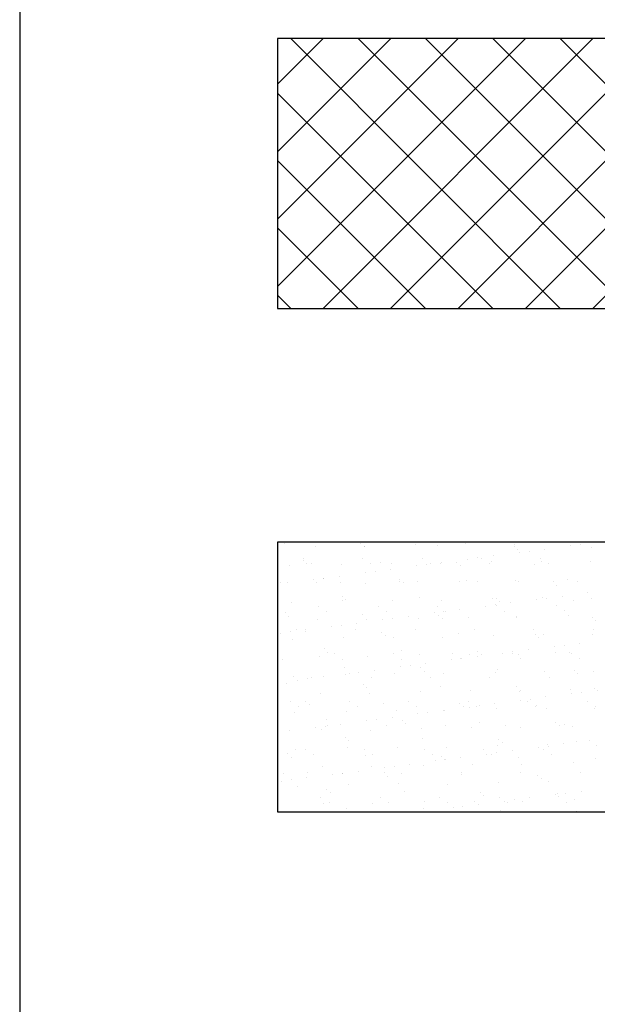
# Model space of a CAD drawing. Header units: millimetres. Extents: x -7023 to 53801, y 9849 to 33561.
# Tile 252 of 256: x 13022 to 13099, y 23559 to 23690. Entities that reach past the tile are written whole.
import ezdxf

# ---------------------------------------------------------------- set-up
doc = ezdxf.new("R2010")
doc.units = ezdxf.units.MM
doc.layers.add('.IE_podklad', color=252, linetype='Continuous')

msp = doc.modelspace()

# ---------------------------------------------------------------- linework, layer by layer
at = {"layer": '.IE_podklad', "ltscale": 30}
msp.add_line((13022.46, 25396.74), (13022.46, 23309.31), dxfattribs=at)
at = {"layer": '.IE_podklad'}
for p, q in [((13056.83, 23681.78), (13062.92, 23687.87)), ((13056.83, 23672.8), (13071.9, 23687.87)), ((13056.83, 23663.82), (13080.88, 23687.87)), ((13056.83, 23654.84), (13089.86, 23687.87)), ((13176.34, 23687.87), (13056.83, 23687.87)), ((13056.83, 23687.87), (13056.83, 23651.94)), ((13094.5, 23651.94), (13058.57, 23687.87)), ((13062.91, 23651.94), (13098.84, 23687.87)), ((13103.48, 23651.94), (13067.55, 23687.87)), ((13071.89, 23651.94), (13107.82, 23687.87)), ((13112.46, 23651.94), (13076.53, 23687.87)), ((13080.87, 23651.94), (13116.8, 23687.87)), ((13121.44, 23651.94), (13085.51, 23687.87)), ((13089.85, 23651.94), (13125.78, 23687.87)), ((13130.42, 23651.94), (13094.49, 23687.87)), ((13098.83, 23651.94), (13134.76, 23687.87)), ((13085.52, 23651.94), (13056.83, 23680.62)), ((13076.54, 23651.94), (13056.83, 23671.64)), ((13067.56, 23651.94), (13056.83, 23662.66)), ((13058.58, 23651.94), (13056.83, 23653.68)), ((13056.83, 23651.94), (13176.34, 23651.94)), ((13176.34, 23620.81), (13056.83, 23620.81)), ((13056.83, 23620.81), (13056.83, 23584.88)), ((13057.73, 23620.68), (13057.73, 23620.68)), ((13061.89, 23620.25), (13061.89, 23620.25)), ((13067.89, 23620.59), (13067.89, 23620.59)), ((13068.36, 23620.16), (13068.36, 23620.16)), ((13068.39, 23620.22), (13068.39, 23620.22)), ((13075.25, 23620.47), (13075.25, 23620.47)), ((13078.2, 23620.37), (13078.2, 23620.37)), ((13081.9, 23620.55), (13081.9, 23620.55)), ((13088.37, 23620.28), (13088.37, 23620.28)), ((13088.4, 23620.52), (13088.4, 23620.52)), ((13095.26, 23620.77), (13095.26, 23620.77)), ((13095.85, 23620.33), (13095.85, 23620.33)), ((13097.17, 23620.51), (13097.17, 23620.51)), ((13099.24, 23620.78), (13099.24, 23620.78)), ((13085.56, 23618.98), (13085.56, 23618.98)), ((13088.84, 23619.85), (13088.84, 23619.85)), ((13089.01, 23619.43), (13089.01, 23619.43)), ((13090.33, 23619.61), (13090.33, 23619.61)), ((13092.4, 23619.88), (13092.4, 23619.88)), ((13098.68, 23620.06), (13098.68, 23620.06)), ((13058.47, 23617.62), (13058.47, 23617.62)), ((13060.25, 23618.36), (13060.25, 23618.36)), ((13060.27, 23618.62), (13060.27, 23618.62)), ((13060.72, 23617.93), (13060.72, 23617.93)), ((13061.34, 23617.94), (13061.34, 23617.94)), ((13065.33, 23617.87), (13065.33, 23617.87)), ((13068.18, 23618.64), (13068.18, 23618.64)), ((13069.25, 23617.96), (13069.25, 23617.96)), ((13070.57, 23618.14), (13070.57, 23618.14)), ((13071.98, 23617.95), (13071.98, 23617.95)), ((13075.34, 23617.63), (13075.34, 23617.63)), ((13076.09, 23618.65), (13076.09, 23618.65)), ((13076.66, 23617.81), (13076.66, 23617.81)), ((13077.16, 23617.97), (13077.16, 23617.97)), ((13078.47, 23617.92), (13078.47, 23617.92)), ((13078.73, 23618.08), (13078.73, 23618.08)), ((13080.73, 23618.05), (13080.73, 23618.05)), ((13081.2, 23617.62), (13081.2, 23617.62)), ((13082.18, 23618.53), (13082.18, 23618.53)), ((13083.5, 23618.71), (13083.5, 23618.71)), ((13084, 23618.67), (13084, 23618.67)), ((13085.07, 23617.98), (13085.07, 23617.98)), ((13085.33, 23618.17), (13085.33, 23618.17)), ((13091.05, 23617.83), (13091.05, 23617.83)), ((13091.91, 23618.68), (13091.91, 23618.68)), ((13091.98, 23618.25), (13091.98, 23618.25)), ((13092.98, 23618), (13092.98, 23618)), ((13098.48, 23618.22), (13098.48, 23618.22)), ((13065.05, 23616.28), (13065.05, 23616.28)), ((13068.5, 23616.73), (13068.5, 23616.73)), ((13069.82, 23616.91), (13069.82, 23616.91)), ((13071.89, 23617.18), (13071.89, 23617.18)), ((13057.28, 23615.47), (13057.28, 23615.47)), ((13058.21, 23615.38), (13058.21, 23615.38)), ((13061.66, 23615.83), (13061.66, 23615.83)), ((13062.05, 23615.36), (13062.05, 23615.36)), ((13062.93, 23615.91), (13062.93, 23615.91)), ((13062.99, 23616.01), (13062.99, 23616.01)), ((13065.19, 23615.48), (13065.19, 23615.48)), ((13068.55, 23615.32), (13068.55, 23615.32)), ((13073.1, 23615.82), (13073.1, 23615.82)), ((13073.1, 23615.5), (13073.1, 23615.5)), ((13073.56, 23615.39), (13073.56, 23615.39)), ((13075.41, 23615.57), (13075.41, 23615.57)), ((13081.01, 23615.51), (13081.01, 23615.51)), ((13082.06, 23615.66), (13082.06, 23615.66)), ((13083.41, 23615.6), (13083.41, 23615.6)), ((13088.56, 23615.63), (13088.56, 23615.63)), ((13088.92, 23615.53), (13088.92, 23615.53)), ((13093.57, 23615.51), (13093.57, 23615.51)), ((13094.04, 23615.08), (13094.04, 23615.08)), ((13095.42, 23615.87), (13095.42, 23615.87)), ((13096.83, 23615.54), (13096.83, 23615.54)), ((13094.74, 23613.61), (13094.74, 23613.61)), ((13098.19, 23614.06), (13098.19, 23614.06)), ((13058.63, 23612.73), (13058.63, 23612.73)), ((13065.46, 23613.59), (13065.46, 23613.59)), ((13065.49, 23612.97), (13065.49, 23612.97)), ((13065.93, 23613.16), (13065.93, 23613.16)), ((13072.14, 23613.06), (13072.14, 23613.06)), ((13075.77, 23613.37), (13075.77, 23613.37)), ((13078.63, 23613.03), (13078.63, 23613.03)), ((13085.49, 23613.27), (13085.49, 23613.27)), ((13085.84, 23612.44), (13085.84, 23612.44)), ((13085.94, 23613.28), (13085.94, 23613.28)), ((13086.05, 23612.31), (13086.05, 23612.31)), ((13086.41, 23612.85), (13086.41, 23612.85)), ((13087.9, 23612.71), (13087.9, 23612.71)), ((13091.35, 23613.16), (13091.35, 23613.16)), ((13092.14, 23613.36), (13092.14, 23613.36)), ((13092.68, 23613.34), (13092.68, 23613.34)), ((13093.96, 23612.32), (13093.96, 23612.32)), ((13096.25, 23613.06), (13096.25, 23613.06)), ((13098.64, 23613.33), (13098.64, 23613.33)), ((13057.83, 23611.36), (13057.83, 23611.36)), ((13062.32, 23612.26), (13062.32, 23612.26)), ((13063.39, 23611.58), (13063.39, 23611.58)), ((13068.14, 23611.14), (13068.14, 23611.14)), ((13070.23, 23612.28), (13070.23, 23612.28)), ((13071.3, 23611.59), (13071.3, 23611.59)), ((13077.68, 23611.36), (13077.68, 23611.36)), ((13078.14, 23612.29), (13078.14, 23612.29)), ((13078.3, 23611.05), (13078.3, 23611.05)), ((13079, 23611.54), (13079, 23611.54)), ((13079.21, 23611.61), (13079.21, 23611.61)), ((13081.07, 23611.81), (13081.07, 23611.81)), ((13084.52, 23612.26), (13084.52, 23612.26)), ((13087.12, 23611.62), (13087.12, 23611.62)), ((13095.03, 23611.64), (13095.03, 23611.64)), ((13058.29, 23610.93), (13058.29, 23610.93)), ((13062.21, 23610.46), (13062.21, 23610.46)), ((13065.33, 23609.74), (13065.33, 23609.74)), ((13067.39, 23610.01), (13067.39, 23610.01)), ((13068.71, 23610.43), (13068.71, 23610.43)), ((13070.84, 23610.46), (13070.84, 23610.46)), ((13072.17, 23610.64), (13072.17, 23610.64)), ((13074.23, 23610.91), (13074.23, 23610.91)), ((13075.57, 23610.68), (13075.57, 23610.68)), ((13078.77, 23610.62), (13078.77, 23610.62)), ((13082.22, 23610.76), (13082.22, 23610.76)), ((13088.62, 23610.83), (13088.62, 23610.83)), ((13088.72, 23610.73), (13088.72, 23610.73)), ((13095.58, 23610.98), (13095.58, 23610.98)), ((13098.78, 23610.74), (13098.78, 23610.74)), ((13099.25, 23610.31), (13099.25, 23610.31)), ((13057.17, 23608.66), (13057.17, 23608.66)), ((13058.49, 23608.84), (13058.49, 23608.84)), ((13059.33, 23609.11), (13059.33, 23609.11)), ((13060.5, 23608.91), (13060.5, 23608.91)), ((13060.56, 23609.11), (13060.56, 23609.11)), ((13064.01, 23609.56), (13064.01, 23609.56)), ((13067.24, 23609.12), (13067.24, 23609.12)), ((13070.67, 23608.82), (13070.67, 23608.82)), ((13071.14, 23608.39), (13071.14, 23608.39)), ((13075.15, 23609.14), (13075.15, 23609.14)), ((13080.98, 23608.6), (13080.98, 23608.6)), ((13083.06, 23609.15), (13083.06, 23609.15)), ((13085.65, 23608.38), (13085.65, 23608.38)), ((13090.97, 23609.17), (13090.97, 23609.17)), ((13091.14, 23608.51), (13091.14, 23608.51)), ((13092.3, 23608.47), (13092.3, 23608.47)), ((13098.8, 23608.43), (13098.8, 23608.43)), ((13098.88, 23609.18), (13098.88, 23609.18)), ((13058.79, 23607.83), (13058.79, 23607.83)), ((13065.65, 23608.08), (13065.65, 23608.08)), ((13072.3, 23608.16), (13072.3, 23608.16)), ((13078.79, 23608.13), (13078.79, 23608.13)), ((13091.61, 23608.08), (13091.61, 23608.08)), ((13095.02, 23607.07), (13095.02, 23607.07)), ((13097.08, 23607.34), (13097.08, 23607.34)), ((13063.03, 23606.59), (13063.03, 23606.59)), ((13063.5, 23606.16), (13063.5, 23606.16)), ((13064.37, 23605.9), (13064.37, 23605.9)), ((13072.28, 23605.92), (13072.28, 23605.92)), ((13073.34, 23606.37), (13073.34, 23606.37)), ((13075.73, 23605.78), (13075.73, 23605.78)), ((13080.19, 23605.93), (13080.19, 23605.93)), ((13082.38, 23605.87), (13082.38, 23605.87)), ((13083.51, 23606.28), (13083.51, 23606.28)), ((13083.98, 23605.85), (13083.98, 23605.85)), ((13086.86, 23606), (13086.86, 23606)), ((13088.1, 23605.95), (13088.1, 23605.95)), ((13088.18, 23606.17), (13088.18, 23606.17)), ((13088.88, 23605.84), (13088.88, 23605.84)), ((13090.25, 23606.44), (13090.25, 23606.44)), ((13093.7, 23606.9), (13093.7, 23606.9)), ((13093.82, 23606.06), (13093.82, 23606.06)), ((13095.74, 23606.08), (13095.74, 23606.08)), ((13096.01, 23605.96), (13096.01, 23605.96)), ((13057.53, 23605.21), (13057.53, 23605.21)), ((13062.37, 23605.57), (13062.37, 23605.57)), ((13065.44, 23605.22), (13065.44, 23605.22)), ((13068.87, 23605.54), (13068.87, 23605.54)), ((13073.35, 23605.23), (13073.35, 23605.23)), ((13076.57, 23604.64), (13076.57, 23604.64)), ((13080.02, 23605.1), (13080.02, 23605.1)), ((13081.26, 23605.25), (13081.26, 23605.25)), ((13081.34, 23605.27), (13081.34, 23605.27)), ((13083.41, 23605.54), (13083.41, 23605.54)), ((13089.17, 23605.26), (13089.17, 23605.26)), ((13097.08, 23605.28), (13097.08, 23605.28)), ((13065.71, 23604.14), (13065.71, 23604.14)), ((13065.81, 23603.19), (13065.81, 23603.19)), ((13066.35, 23603.3), (13066.35, 23603.3)), ((13067.67, 23603.47), (13067.67, 23603.47)), ((13069.73, 23603.74), (13069.73, 23603.74)), ((13072.46, 23603.27), (13072.46, 23603.27)), ((13073.18, 23604.2), (13073.18, 23604.2)), ((13074.51, 23604.37), (13074.51, 23604.37)), ((13075.87, 23604.05), (13075.87, 23604.05)), ((13076.34, 23603.62), (13076.34, 23603.62)), ((13078.95, 23603.24), (13078.95, 23603.24)), ((13085.81, 23603.49), (13085.81, 23603.49)), ((13086.19, 23603.83), (13086.19, 23603.83)), ((13092.46, 23603.57), (13092.46, 23603.57)), ((13096.35, 23603.74), (13096.35, 23603.74)), ((13096.82, 23603.31), (13096.82, 23603.31)), ((13098.96, 23603.54), (13098.96, 23603.54)), ((13058.07, 23601.91), (13058.07, 23601.91)), ((13058.95, 23602.94), (13058.95, 23602.94)), ((13059.51, 23602.4), (13059.51, 23602.4)), ((13060.83, 23602.57), (13060.83, 23602.57)), ((13061.39, 23602.75), (13061.39, 23602.75)), ((13062.9, 23602.84), (13062.9, 23602.84)), ((13068.24, 23601.82), (13068.24, 23601.82)), ((13069.3, 23602.76), (13069.3, 23602.76)), ((13077.21, 23602.78), (13077.21, 23602.78)), ((13085.12, 23602.79), (13085.12, 23602.79)), ((13093.02, 23602.81), (13093.02, 23602.81)), ((13062.53, 23600.67), (13062.53, 23600.67)), ((13068.71, 23601.39), (13068.71, 23601.39)), ((13069.03, 23600.64), (13069.03, 23600.64)), ((13075.89, 23600.89), (13075.89, 23600.89)), ((13078.55, 23601.6), (13078.55, 23601.6)), ((13082.54, 23600.97), (13082.54, 23600.97)), ((13088.71, 23601.51), (13088.71, 23601.51)), ((13089.04, 23600.94), (13089.04, 23600.94)), ((13089.18, 23601.08), (13089.18, 23601.08)), ((13095.9, 23601.19), (13095.9, 23601.19)), ((13096.04, 23600.63), (13096.04, 23600.63)), ((13097.36, 23600.8), (13097.36, 23600.8)), ((13099.03, 23601.29), (13099.03, 23601.29)), ((13099.43, 23601.07), (13099.43, 23601.07)), ((13058.51, 23599.53), (13058.51, 23599.53)), ((13060.6, 23599.59), (13060.6, 23599.59)), ((13066.42, 23599.54), (13066.42, 23599.54)), ((13070.92, 23599.37), (13070.92, 23599.37)), ((13074.33, 23599.56), (13074.33, 23599.56)), ((13081.08, 23599.28), (13081.08, 23599.28)), ((13082.24, 23599.57), (13082.24, 23599.57)), ((13085.75, 23599.27), (13085.75, 23599.27)), ((13089.2, 23599.73), (13089.2, 23599.73)), ((13090.15, 23599.59), (13090.15, 23599.59)), ((13090.52, 23599.9), (13090.52, 23599.9)), ((13092.59, 23600.17), (13092.59, 23600.17)), ((13098.06, 23599.6), (13098.06, 23599.6)), ((13059.11, 23598.04), (13059.11, 23598.04)), ((13059.58, 23598.85), (13059.58, 23598.85)), ((13061.07, 23599.16), (13061.07, 23599.16)), ((13065.97, 23598.29), (13065.97, 23598.29)), ((13067.49, 23598.86), (13067.49, 23598.86)), ((13072.62, 23598.38), (13072.62, 23598.38)), ((13075.4, 23598.87), (13075.4, 23598.87)), ((13075.53, 23597.93), (13075.53, 23597.93)), ((13076.85, 23598.1), (13076.85, 23598.1)), ((13078.91, 23598.37), (13078.91, 23598.37)), ((13079.11, 23598.35), (13079.11, 23598.35)), ((13081.55, 23598.85), (13081.55, 23598.85)), ((13082.36, 23598.83), (13082.36, 23598.83)), ((13083.31, 23598.89), (13083.31, 23598.89)), ((13083.69, 23599), (13083.69, 23599)), ((13085.97, 23598.59), (13085.97, 23598.59)), ((13091.22, 23598.9), (13091.22, 23598.9)), ((13091.39, 23599.06), (13091.39, 23599.06)), ((13092.62, 23598.68), (13092.62, 23598.68)), ((13099.12, 23598.65), (13099.12, 23598.65)), ((13099.13, 23598.92), (13099.13, 23598.92)), ((13063.28, 23597.14), (13063.28, 23597.14)), ((13065.24, 23596.57), (13065.24, 23596.57)), ((13068.69, 23597.03), (13068.69, 23597.03)), ((13070.01, 23597.2), (13070.01, 23597.2)), ((13072.08, 23597.47), (13072.08, 23597.47)), ((13073.44, 23597.05), (13073.44, 23597.05)), ((13073.91, 23596.62), (13073.91, 23596.62)), ((13083.76, 23596.83), (13083.76, 23596.83)), ((13093.92, 23596.74), (13093.92, 23596.74)), ((13058.4, 23595.67), (13058.4, 23595.67)), ((13061.85, 23596.13), (13061.85, 23596.13)), ((13062.69, 23595.78), (13062.69, 23595.78)), ((13063.17, 23596.3), (13063.17, 23596.3)), ((13063.44, 23596.39), (13063.44, 23596.39)), ((13069.19, 23595.75), (13069.19, 23595.75)), ((13071.35, 23596.4), (13071.35, 23596.4)), ((13076.05, 23596), (13076.05, 23596)), ((13079.26, 23596.42), (13079.26, 23596.42)), ((13082.7, 23596.08), (13082.7, 23596.08)), ((13087.17, 23596.43), (13087.17, 23596.43)), ((13089.2, 23596.05), (13089.2, 23596.05)), ((13094.39, 23596.31), (13094.39, 23596.31)), ((13095.08, 23596.45), (13095.08, 23596.45)), ((13096.06, 23596.3), (13096.06, 23596.3)), ((13065.81, 23594.82), (13065.81, 23594.82)), ((13066.28, 23594.39), (13066.28, 23594.39)), ((13076.12, 23594.6), (13076.12, 23594.6)), ((13086.29, 23594.51), (13086.29, 23594.51)), ((13086.75, 23594.08), (13086.75, 23594.08)), ((13096.6, 23594.29), (13096.6, 23594.29)), ((13098.38, 23594.36), (13098.38, 23594.36)), ((13059.27, 23593.15), (13059.27, 23593.15)), ((13060.56, 23593.17), (13060.56, 23593.17)), ((13066.13, 23593.4), (13066.13, 23593.4)), ((13068.47, 23593.18), (13068.47, 23593.18)), ((13072.78, 23593.48), (13072.78, 23593.48)), ((13076.38, 23593.2), (13076.38, 23593.2)), ((13079.27, 23593.45), (13079.27, 23593.45)), ((13084.29, 23593.21), (13084.29, 23593.21)), ((13086.03, 23592.73), (13086.03, 23592.73)), ((13086.13, 23593.7), (13086.13, 23593.7)), ((13088.09, 23593.01), (13088.09, 23593.01)), ((13091.54, 23593.46), (13091.54, 23593.46)), ((13092.2, 23593.22), (13092.2, 23593.22)), ((13092.78, 23593.78), (13092.78, 23593.78)), ((13092.87, 23593.63), (13092.87, 23593.63)), ((13094.93, 23593.91), (13094.93, 23593.91)), ((13099.28, 23593.75), (13099.28, 23593.75)), ((13058.17, 23592.59), (13058.17, 23592.59)), ((13058.64, 23592.16), (13058.64, 23592.16)), ((13061.63, 23592.48), (13061.63, 23592.48)), ((13068.49, 23592.37), (13068.49, 23592.37)), ((13069.54, 23592.5), (13069.54, 23592.5)), ((13077.45, 23592.51), (13077.45, 23592.51)), ((13077.87, 23591.66), (13077.87, 23591.66)), ((13078.65, 23592.28), (13078.65, 23592.28)), ((13079.12, 23591.85), (13079.12, 23591.85)), ((13079.19, 23591.83), (13079.19, 23591.83)), ((13081.26, 23592.11), (13081.26, 23592.11)), ((13084.71, 23592.56), (13084.71, 23592.56)), ((13085.36, 23592.53), (13085.36, 23592.53)), ((13088.96, 23592.06), (13088.96, 23592.06)), ((13093.27, 23592.54), (13093.27, 23592.54)), ((13096.22, 23591.4), (13096.22, 23591.4)), ((13099.13, 23591.97), (13099.13, 23591.97)), ((13057.58, 23590.01), (13057.58, 23590.01)), ((13060.85, 23590.14), (13060.85, 23590.14)), ((13062.85, 23590.88), (13062.85, 23590.88)), ((13065.49, 23590.03), (13065.49, 23590.03)), ((13065.52, 23590.03), (13065.52, 23590.03)), ((13067.58, 23590.31), (13067.58, 23590.31)), ((13069.35, 23590.85), (13069.35, 23590.85)), ((13071.01, 23590.05), (13071.01, 23590.05)), ((13071.03, 23590.76), (13071.03, 23590.76)), ((13072.35, 23590.93), (13072.35, 23590.93)), ((13073.4, 23590.04), (13073.4, 23590.04)), ((13074.42, 23591.21), (13074.42, 23591.21)), ((13076.21, 23591.1), (13076.21, 23591.1)), ((13081.31, 23590.06), (13081.31, 23590.06)), ((13082.86, 23591.19), (13082.86, 23591.19)), ((13089.22, 23590.07), (13089.22, 23590.07)), ((13089.36, 23591.15), (13089.36, 23591.15)), ((13097.13, 23590.09), (13097.13, 23590.09)), ((13057.36, 23588.96), (13057.36, 23588.96)), ((13058.68, 23589.13), (13058.68, 23589.13)), ((13060.74, 23589.41), (13060.74, 23589.41)), ((13064.19, 23589.86), (13064.19, 23589.86)), ((13071.48, 23589.62), (13071.48, 23589.62)), ((13081.33, 23589.83), (13081.33, 23589.83)), ((13086.29, 23588.8), (13086.29, 23588.8)), ((13091.49, 23589.74), (13091.49, 23589.74)), ((13091.96, 23589.31), (13091.96, 23589.31)), ((13092.94, 23588.89), (13092.94, 23588.89)), ((13059.43, 23588.26), (13059.43, 23588.26)), ((13063.38, 23587.82), (13063.38, 23587.82)), ((13063.85, 23587.39), (13063.85, 23587.39)), ((13066.29, 23588.5), (13066.29, 23588.5)), ((13072.94, 23588.59), (13072.94, 23588.59)), ((13073.69, 23587.6), (13073.69, 23587.6)), ((13079.43, 23588.56), (13079.43, 23588.56)), ((13083.86, 23587.51), (13083.86, 23587.51)), ((13097.27, 23587.64), (13097.27, 23587.64)), ((13062.61, 23586.81), (13062.61, 23586.81)), ((13063.68, 23586.12), (13063.68, 23586.12)), ((13070.52, 23586.82), (13070.52, 23586.82)), ((13071.59, 23586.14), (13071.59, 23586.14)), ((13076.37, 23586.21), (13076.37, 23586.21)), ((13078.43, 23586.84), (13078.43, 23586.84)), ((13079.5, 23586.15), (13079.5, 23586.15)), ((13083.02, 23586.29), (13083.02, 23586.29)), ((13084.32, 23587.08), (13084.32, 23587.08)), ((13086.34, 23586.85), (13086.34, 23586.85)), ((13087.05, 23586.29), (13087.05, 23586.29)), ((13087.41, 23586.17), (13087.41, 23586.17)), ((13088.37, 23586.47), (13088.37, 23586.47)), ((13089.52, 23586.26), (13089.52, 23586.26)), ((13090.43, 23586.74), (13090.43, 23586.74)), ((13093.88, 23587.19), (13093.88, 23587.19)), ((13094.17, 23587.29), (13094.17, 23587.29)), ((13094.25, 23586.86), (13094.25, 23586.86)), ((13095.21, 23587.37), (13095.21, 23587.37)), ((13095.32, 23586.18), (13095.32, 23586.18)), ((13096.38, 23586.51), (13096.38, 23586.51)), ((13056.83, 23584.88), (13176.34, 23584.88)), ((13063.01, 23585.99), (13063.01, 23585.99)), ((13066.06, 23585.37), (13066.06, 23585.37)), ((13069.51, 23585.96), (13069.51, 23585.96)), ((13076.22, 23585.28), (13076.22, 23585.28)), ((13076.76, 23584.94), (13076.76, 23584.94)), ((13080.21, 23585.39), (13080.21, 23585.39)), ((13081.53, 23585.57), (13081.53, 23585.57)), ((13083.6, 23585.84), (13083.6, 23585.84)), ((13086.53, 23585.06), (13086.53, 23585.06)), ((13096.7, 23584.97), (13096.7, 23584.97))]:
    msp.add_line(p, q, dxfattribs=at)

doc.saveas('drawing.dxf')
